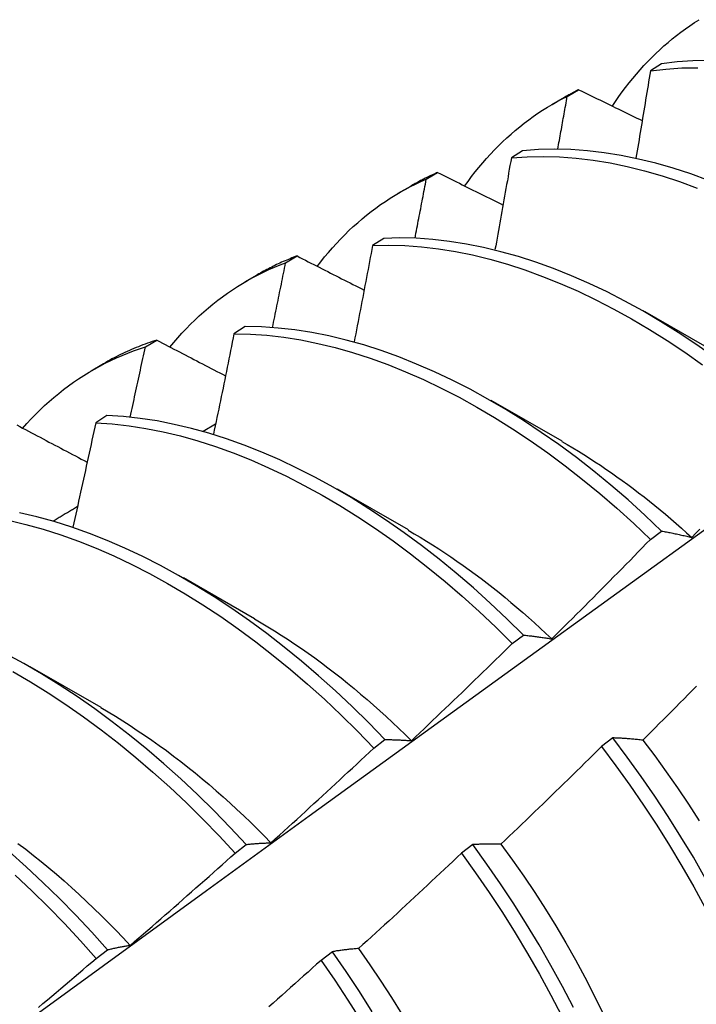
# Model space of a CAD drawing. Header units: inches. Extents: x 17 to 237, y 17 to 149.
# Tile 79 of 118: x 212.163 to 212.316, y 90.127 to 90.35. Entities that reach past the tile are written whole.
import ezdxf

# ---------------------------------------------------------------- set-up
doc = ezdxf.new("R2010")
doc.units = ezdxf.units.IN
doc.header["$MEASUREMENT"] = 0
doc.layers.add('Visible Edges(ANSI)', color=7, linetype='Continuous', lineweight=25)

msp = doc.modelspace()

# ---------------------------------------------------------------- linework, layer by layer
at = {"layer": 'Visible Edges(ANSI)'}
for p, q in [((212.30861, 90.3402), (212.30606, 90.33862)), ((212.28378, 90.331), (212.28659, 90.33262)), ((212.28723, 90.33284), (212.28981, 90.33435)), ((212.27712, 90.32052), (212.27458, 90.31892)), ((212.25531, 90.31408), (212.25789, 90.3156)), ((212.24898, 90.31091), (212.2518, 90.31253)), ((212.24568, 90.30069), (212.24315, 90.29908)), ((212.22347, 90.29517), (212.22604, 90.2967)), ((212.21419, 90.29082), (212.217, 90.29244)), ((212.30477, 90.28414), (212.32078, 90.27493)), ((212.21431, 90.2807), (212.21177, 90.27908)), ((212.19171, 90.2761), (212.19428, 90.27765)), ((212.23896, 90.27728), (212.23899, 90.2773)), ((212.17939, 90.27073), (212.1822, 90.27235)), ((212.26997, 90.26405), (212.28598, 90.25483)), ((212.18298, 90.26056), (212.18045, 90.25892)), ((212.20478, 90.25702), (212.20761, 90.25871)), ((212.23517, 90.24396), (212.25118, 90.23474)), ((212.30607, 90.23252), (212.30859, 90.23442)), ((212.20037, 90.22387), (212.21638, 90.21465)), ((212.27477, 90.20895), (212.2773, 90.21086)), ((212.16557, 90.20378), (212.18158, 90.19456)), ((212.24342, 90.18528), (212.24595, 90.18719)), ((212.29757, 90.18758), (212.295, 90.18563)), ((212.21201, 90.16151), (212.21455, 90.16344)), ((212.26584, 90.16342), (212.26328, 90.16146)), ((212.18056, 90.13766), (212.1831, 90.13959)), ((212.23405, 90.13918), (212.23148, 90.13722))]:
    msp.add_line(p, q, dxfattribs=at)
at = {"layer": 'Visible Edges(ANSI)', "flags": 128}
for points in [[(212.29742, 90.33058), (212.29816, 90.33168), (212.29891, 90.33277), (212.29968, 90.33383), (212.30046, 90.33488), (212.30125, 90.33591), (212.30207, 90.33692), (212.30289, 90.3379), (212.30374, 90.33887), (212.30459, 90.33982), (212.30547, 90.34075), (212.30636, 90.34165), (212.30726, 90.34254), (212.30818, 90.3434), (212.30911, 90.34425), (212.31006, 90.34507), (212.31102, 90.34587), (212.31199, 90.34664), (212.31298, 90.3474), (212.31399, 90.34813), (212.31501, 90.34884), (212.31604, 90.34953), (212.31709, 90.3502)], [(212.30606, 90.33862), (212.30959, 90.33903), (212.31318, 90.33926), (212.31683, 90.33932)], [(212.31936, 90.34094), (212.31571, 90.34087), (212.31213, 90.34063), (212.30861, 90.3402)], [(212.30606, 90.33862), (212.30593, 90.33779), (212.3058, 90.33697), (212.30566, 90.33615), (212.30553, 90.33533), (212.3054, 90.33451), (212.30526, 90.33369), (212.30513, 90.33287), (212.30499, 90.33204), (212.30486, 90.33122), (212.30472, 90.3304), (212.30459, 90.32958), (212.30445, 90.32875), (212.30431, 90.32793), (212.30418, 90.32711), (212.30404, 90.32629), (212.3039, 90.32546), (212.30377, 90.32464), (212.30363, 90.32382), (212.30349, 90.32299), (212.30335, 90.32217), (212.30322, 90.32135), (212.30308, 90.32052), (212.30294, 90.3197), (212.3028, 90.31887)], [(212.264, 90.31249), (212.26478, 90.31359), (212.26559, 90.31467), (212.26641, 90.31573), (212.26724, 90.31676), (212.2681, 90.31778), (212.26896, 90.31878), (212.26985, 90.31975), (212.27075, 90.32071), (212.27166, 90.32164), (212.2726, 90.32255), (212.27354, 90.32343), (212.27451, 90.3243), (212.27548, 90.32514), (212.27648, 90.32596), (212.27749, 90.32676), (212.27851, 90.32753), (212.27955, 90.32828), (212.2806, 90.329), (212.28167, 90.3297), (212.28275, 90.33038), (212.28385, 90.33103), (212.28496, 90.33166), (212.28609, 90.33226), (212.28723, 90.33284)], [(212.28509, 90.32088), (212.28518, 90.32138), (212.28527, 90.32188), (212.28536, 90.32238), (212.28545, 90.32288), (212.28554, 90.32338), (212.28563, 90.32387), (212.28572, 90.32437), (212.28581, 90.32487), (212.2859, 90.32537), (212.28599, 90.32587), (212.28608, 90.32637), (212.28617, 90.32687), (212.28626, 90.32736), (212.28634, 90.32786), (212.28643, 90.32836), (212.28652, 90.32886), (212.28661, 90.32936), (212.2867, 90.32985), (212.28679, 90.33035), (212.28688, 90.33085), (212.28696, 90.33135), (212.28705, 90.33185), (212.28714, 90.33234), (212.28723, 90.33284)], [(212.28981, 90.33435), (212.28967, 90.33428), (212.28954, 90.33422), (212.2894, 90.33415), (212.28927, 90.33408), (212.28913, 90.33401), (212.289, 90.33394), (212.28886, 90.33387), (212.28873, 90.3338), (212.28859, 90.33373), (212.28846, 90.33366), (212.28832, 90.33358), (212.28819, 90.33351), (212.28806, 90.33344), (212.28792, 90.33337), (212.28779, 90.33329), (212.28766, 90.33322), (212.28752, 90.33315), (212.28739, 90.33307), (212.28726, 90.333), (212.28713, 90.33292), (212.28699, 90.33285), (212.28686, 90.33277), (212.28673, 90.3327), (212.2866, 90.33262)], [(212.28981, 90.33435), (212.29041, 90.33406), (212.291, 90.33377), (212.2916, 90.33348), (212.2922, 90.33318), (212.2928, 90.33289), (212.2934, 90.3326), (212.294, 90.33231), (212.2946, 90.33202), (212.2952, 90.33173), (212.2958, 90.33143), (212.2964, 90.33114), (212.297, 90.33085), (212.2976, 90.33056), (212.2982, 90.33027), (212.2988, 90.32998), (212.2994, 90.32968), (212.3, 90.32939), (212.3006, 90.3291), (212.3012, 90.32881), (212.30181, 90.32852), (212.30241, 90.32823), (212.30301, 90.32793), (212.30361, 90.32764), (212.30422, 90.32735)], [(212.27458, 90.31892), (212.27816, 90.31917), (212.28181, 90.31924), (212.28551, 90.31914), (212.28927, 90.31885), (212.29308, 90.31839), (212.29693, 90.31776), (212.30082, 90.31695), (212.30475, 90.31598), (212.3087, 90.31485), (212.31268, 90.31354), (212.31669, 90.31208)], [(212.31919, 90.31382), (212.31519, 90.31527), (212.31121, 90.31656), (212.30726, 90.31768), (212.30334, 90.31864), (212.29945, 90.31943), (212.2956, 90.32005), (212.2918, 90.3205), (212.28804, 90.32077), (212.28434, 90.32087), (212.2807, 90.32078), (212.27712, 90.32052)], [(212.27458, 90.31892), (212.27443, 90.31806), (212.27427, 90.31719), (212.27412, 90.31633), (212.27397, 90.31546), (212.27382, 90.3146), (212.27367, 90.31373), (212.27351, 90.31287), (212.27336, 90.312), (212.27321, 90.31113), (212.27305, 90.31027), (212.2729, 90.3094), (212.27275, 90.30853), (212.27259, 90.30767), (212.27244, 90.3068), (212.27228, 90.30593), (212.27213, 90.30507), (212.27197, 90.3042), (212.27181, 90.30333), (212.27166, 90.30247), (212.2715, 90.3016), (212.27134, 90.30073), (212.27119, 90.29986), (212.27103, 90.29899), (212.27087, 90.29813)], [(212.25789, 90.3156), (212.25763, 90.31549), (212.25737, 90.31537), (212.25711, 90.31525), (212.25685, 90.31514), (212.25659, 90.31502), (212.25633, 90.3149), (212.25607, 90.31478), (212.25582, 90.31465), (212.25556, 90.31453), (212.25531, 90.3144), (212.25505, 90.31428), (212.2548, 90.31415), (212.25454, 90.31402), (212.25429, 90.31389), (212.25404, 90.31376), (212.25379, 90.31363), (212.25354, 90.31349), (212.25329, 90.31336), (212.25304, 90.31322), (212.25279, 90.31308), (212.25255, 90.31294), (212.2523, 90.3128), (212.25205, 90.31266), (212.25181, 90.31252)], [(212.25789, 90.3156), (212.2585, 90.31529), (212.25912, 90.31499), (212.25973, 90.31468), (212.26034, 90.31437), (212.26096, 90.31407), (212.26157, 90.31376), (212.26219, 90.31345), (212.2628, 90.31315), (212.26342, 90.31284), (212.26404, 90.31253), (212.26465, 90.31223), (212.26527, 90.31192), (212.26589, 90.31161), (212.2665, 90.31131), (212.26712, 90.311), (212.26774, 90.31069), (212.26836, 90.31039), (212.26898, 90.31008), (212.2696, 90.30977), (212.27021, 90.30947), (212.27083, 90.30916), (212.27145, 90.30885), (212.27207, 90.30855), (212.27269, 90.30824)], [(212.2306, 90.2943), (212.23144, 90.2954), (212.2323, 90.29647), (212.23318, 90.29752), (212.23407, 90.29855), (212.23498, 90.29956), (212.23591, 90.30054), (212.23685, 90.3015), (212.23781, 90.30244), (212.23879, 90.30335), (212.23978, 90.30424), (212.24079, 90.3051), (212.24181, 90.30595), (212.24285, 90.30676), (212.24391, 90.30756), (212.24498, 90.30832), (212.24607, 90.30907), (212.24717, 90.30978), (212.24829, 90.31048), (212.24942, 90.31114), (212.25057, 90.31178), (212.25173, 90.3124), (212.25291, 90.31298), (212.2541, 90.31354), (212.25531, 90.31408)], [(212.25276, 90.30073), (212.25287, 90.30129), (212.25297, 90.30185), (212.25308, 90.3024), (212.25319, 90.30296), (212.2533, 90.30352), (212.2534, 90.30407), (212.25351, 90.30463), (212.25362, 90.30519), (212.25373, 90.30574), (212.25383, 90.3063), (212.25394, 90.30685), (212.25405, 90.30741), (212.25415, 90.30797), (212.25426, 90.30852), (212.25436, 90.30908), (212.25447, 90.30963), (212.25458, 90.31019), (212.25468, 90.31075), (212.25479, 90.3113), (212.25489, 90.31186), (212.255, 90.31241), (212.2551, 90.31297), (212.25521, 90.31352), (212.25531, 90.31408)], [(212.24315, 90.29908), (212.24298, 90.29817), (212.24281, 90.29726), (212.24264, 90.29636), (212.24247, 90.29545), (212.24229, 90.29454), (212.24212, 90.29364), (212.24195, 90.29273), (212.24178, 90.29182), (212.24161, 90.29091), (212.24143, 90.29001), (212.24126, 90.2891), (212.24109, 90.28819), (212.24091, 90.28728), (212.24074, 90.28637), (212.24056, 90.28546), (212.24039, 90.28456), (212.24021, 90.28365), (212.24004, 90.28274), (212.23986, 90.28183), (212.23969, 90.28092), (212.23951, 90.28001), (212.23933, 90.2791), (212.23915, 90.27819), (212.23898, 90.27728)], [(212.24315, 90.29908), (212.24679, 90.29917), (212.25049, 90.29907), (212.25425, 90.2988), (212.25805, 90.29835), (212.2619, 90.29773), (212.26579, 90.29694), (212.26971, 90.29597), (212.27367, 90.29484), (212.27765, 90.29355), (212.28165, 90.29209), (212.28566, 90.29047), (212.2897, 90.2887), (212.29373, 90.28677), (212.29777, 90.28469), (212.30181, 90.28246), (212.30584, 90.28008), (212.30987, 90.27755), (212.31387, 90.27489), (212.31786, 90.27208)], [(212.32037, 90.27392), (212.31638, 90.27672), (212.31237, 90.27938), (212.30835, 90.28189), (212.30432, 90.28426), (212.30028, 90.28648), (212.29624, 90.28855), (212.2922, 90.29046), (212.28817, 90.29223), (212.28415, 90.29383), (212.28015, 90.29527), (212.27618, 90.29656), (212.27222, 90.29767), (212.2683, 90.29862), (212.26442, 90.2994), (212.26057, 90.30001), (212.25677, 90.30045), (212.25302, 90.30071), (212.24932, 90.30079), (212.24568, 90.30069)], [(212.19724, 90.27603), (212.19813, 90.27712), (212.19905, 90.27818), (212.19999, 90.27922), (212.20094, 90.28024), (212.20191, 90.28123), (212.20289, 90.2822), (212.2039, 90.28314), (212.20492, 90.28406), (212.20596, 90.28496), (212.20701, 90.28582), (212.20808, 90.28667), (212.20917, 90.28748), (212.21028, 90.28827), (212.2114, 90.28903), (212.21254, 90.28977), (212.21369, 90.29048), (212.21486, 90.29116), (212.21604, 90.29182), (212.21724, 90.29245), (212.21846, 90.29305), (212.21969, 90.29362), (212.22094, 90.29416), (212.2222, 90.29468), (212.22347, 90.29517)], [(212.22604, 90.2967), (212.22565, 90.29655), (212.22526, 90.2964), (212.22487, 90.29625), (212.22448, 90.29609), (212.2241, 90.29593), (212.22371, 90.29577), (212.22333, 90.29561), (212.22294, 90.29544), (212.22256, 90.29527), (212.22218, 90.2951), (212.2218, 90.29493), (212.22143, 90.29475), (212.22105, 90.29457), (212.22068, 90.29438), (212.22031, 90.2942), (212.21994, 90.29401), (212.21957, 90.29382), (212.2192, 90.29363), (212.21883, 90.29343), (212.21847, 90.29323), (212.2181, 90.29303), (212.21774, 90.29283), (212.21738, 90.29262), (212.21702, 90.29241)], [(212.22048, 90.28051), (212.22061, 90.28112), (212.22073, 90.28173), (212.22086, 90.28234), (212.22099, 90.28295), (212.22111, 90.28356), (212.22124, 90.28417), (212.22136, 90.28479), (212.22149, 90.2854), (212.22161, 90.28601), (212.22174, 90.28662), (212.22186, 90.28723), (212.22199, 90.28784), (212.22211, 90.28845), (212.22224, 90.28906), (212.22236, 90.28967), (212.22249, 90.29028), (212.22261, 90.29089), (212.22273, 90.2915), (212.22286, 90.29212), (212.22298, 90.29273), (212.22311, 90.29334), (212.22323, 90.29395), (212.22335, 90.29456), (212.22347, 90.29517)], [(212.22604, 90.2967), (212.22667, 90.29638), (212.2273, 90.29606), (212.22793, 90.29574), (212.22856, 90.29541), (212.22919, 90.29509), (212.22983, 90.29477), (212.23046, 90.29445), (212.23109, 90.29413), (212.23172, 90.29381), (212.23235, 90.29348), (212.23299, 90.29316), (212.23362, 90.29284), (212.23425, 90.29252), (212.23489, 90.2922), (212.23552, 90.29187), (212.23615, 90.29155), (212.23679, 90.29123), (212.23742, 90.29091), (212.23806, 90.29059), (212.23869, 90.29027), (212.23933, 90.28994), (212.23996, 90.28962), (212.2406, 90.2893), (212.24124, 90.28898)], [(212.21177, 90.27908), (212.21158, 90.27813), (212.21139, 90.27719), (212.2112, 90.27624), (212.21101, 90.27529), (212.21082, 90.27435), (212.21063, 90.2734), (212.21044, 90.27245), (212.21024, 90.27151), (212.21005, 90.27056), (212.20986, 90.26961), (212.20966, 90.26867), (212.20947, 90.26772), (212.20928, 90.26677), (212.20908, 90.26582), (212.20889, 90.26488), (212.20869, 90.26393), (212.20849, 90.26298), (212.2083, 90.26203), (212.2081, 90.26109), (212.2079, 90.26014), (212.20771, 90.25919), (212.20751, 90.25824), (212.20731, 90.25729), (212.20711, 90.25634)], [(212.21177, 90.27908), (212.21547, 90.279), (212.21922, 90.27875), (212.22302, 90.27831), (212.22687, 90.2777), (212.23075, 90.27692), (212.23468, 90.27596), (212.23863, 90.27484), (212.24261, 90.27355), (212.24661, 90.2721), (212.25062, 90.27049), (212.25465, 90.26872), (212.25869, 90.2668), (212.26273, 90.26472), (212.26677, 90.2625), (212.2708, 90.26012), (212.27483, 90.2576), (212.27883, 90.25494), (212.28282, 90.25214), (212.28678, 90.2492), (212.29072, 90.24612), (212.29462, 90.24292), (212.29848, 90.23958), (212.3023, 90.23611), (212.30607, 90.23252)], [(212.30859, 90.23442), (212.30482, 90.23801), (212.301, 90.24146), (212.29713, 90.24479), (212.29323, 90.24799), (212.2893, 90.25105), (212.28533, 90.25398), (212.28134, 90.25677), (212.27733, 90.25942), (212.27331, 90.26193), (212.26928, 90.26429), (212.26524, 90.26651), (212.2612, 90.26857), (212.25716, 90.27049), (212.25313, 90.27224), (212.24911, 90.27384), (212.24511, 90.27528), (212.24114, 90.27655), (212.23719, 90.27766), (212.23327, 90.2786), (212.22939, 90.27937), (212.22554, 90.27997), (212.22175, 90.28039), (212.218, 90.28064), (212.21431, 90.2807)], [(212.19428, 90.27765), (212.19375, 90.27748), (212.19322, 90.27731), (212.19269, 90.27713), (212.19217, 90.27694), (212.19165, 90.27676), (212.19113, 90.27656), (212.19062, 90.27637), (212.19011, 90.27616), (212.1896, 90.27596), (212.18909, 90.27574), (212.18858, 90.27553), (212.18808, 90.27531), (212.18758, 90.27508), (212.18708, 90.27485), (212.18658, 90.27462), (212.18609, 90.27438), (212.1856, 90.27414), (212.18511, 90.27389), (212.18463, 90.27364), (212.18414, 90.27338), (212.18366, 90.27312), (212.18318, 90.27285), (212.18271, 90.27258), (212.18223, 90.27231)], [(212.19428, 90.27765), (212.19492, 90.27731), (212.19557, 90.27698), (212.19621, 90.27664), (212.19686, 90.2763), (212.1975, 90.27597), (212.19815, 90.27563), (212.1988, 90.27529), (212.19944, 90.27496), (212.20009, 90.27462), (212.20074, 90.27428), (212.20139, 90.27395), (212.20204, 90.27361), (212.20269, 90.27327), (212.20334, 90.27294), (212.20399, 90.2726), (212.20464, 90.27226), (212.20529, 90.27193), (212.20594, 90.27159), (212.20659, 90.27125), (212.20724, 90.27092), (212.20789, 90.27058), (212.20854, 90.27024), (212.2092, 90.26991), (212.20985, 90.26957)], [(212.1639, 90.25767), (212.16485, 90.25875), (212.16583, 90.2598), (212.16682, 90.26083), (212.16784, 90.26183), (212.16887, 90.26281), (212.16992, 90.26376), (212.17098, 90.26469), (212.17207, 90.26559), (212.17317, 90.26646), (212.17429, 90.2673), (212.17543, 90.26812), (212.17658, 90.2689), (212.17775, 90.26966), (212.17894, 90.2704), (212.18015, 90.2711), (212.18137, 90.27177), (212.1826, 90.27242), (212.18386, 90.27303), (212.18513, 90.27362), (212.18641, 90.27418), (212.18772, 90.27471), (212.18903, 90.2752), (212.19036, 90.27567), (212.19171, 90.2761)], [(212.18825, 90.2602), (212.18839, 90.26086), (212.18854, 90.26153), (212.18869, 90.26219), (212.18883, 90.26285), (212.18898, 90.26351), (212.18913, 90.26418), (212.18927, 90.26484), (212.18942, 90.2655), (212.18956, 90.26617), (212.18971, 90.26683), (212.18985, 90.26749), (212.19, 90.26816), (212.19014, 90.26882), (212.19028, 90.26948), (212.19043, 90.27014), (212.19057, 90.27081), (212.19071, 90.27147), (212.19086, 90.27213), (212.191, 90.27279), (212.19114, 90.27346), (212.19129, 90.27412), (212.19143, 90.27478), (212.19157, 90.27544), (212.19171, 90.2761)], [(212.2773, 90.21086), (212.27357, 90.21455), (212.26979, 90.21811), (212.26597, 90.22156), (212.2621, 90.22487), (212.2582, 90.22806), (212.25426, 90.23112), (212.25029, 90.23404), (212.2463, 90.23683), (212.24229, 90.23947), (212.23827, 90.24198), (212.23423, 90.24434), (212.23019, 90.24655), (212.22615, 90.24861), (212.22212, 90.25051), (212.21809, 90.25226), (212.21407, 90.25386), (212.21008, 90.25529), (212.2061, 90.25655), (212.20215, 90.25765), (212.19824, 90.25858), (212.19436, 90.25934), (212.19052, 90.25993), (212.18672, 90.26033), (212.18298, 90.26056)], [(212.16258, 90.25845), (212.16324, 90.2581), (212.1639, 90.25775), (212.16456, 90.2574), (212.16522, 90.25704), (212.16588, 90.25669), (212.16655, 90.25634), (212.16721, 90.25599), (212.16787, 90.25564), (212.16853, 90.25529), (212.1692, 90.25494), (212.16986, 90.25458), (212.17052, 90.25423), (212.17119, 90.25388), (212.17185, 90.25353), (212.17252, 90.25318), (212.17319, 90.25282), (212.17385, 90.25247), (212.17452, 90.25212), (212.17518, 90.25177), (212.17585, 90.25142), (212.17652, 90.25106), (212.17719, 90.25071), (212.17786, 90.25036), (212.17852, 90.25001)], [(212.18045, 90.25892), (212.18024, 90.25794), (212.18003, 90.25696), (212.17982, 90.25598), (212.17961, 90.25499), (212.17939, 90.25401), (212.17918, 90.25303), (212.17897, 90.25204), (212.17875, 90.25106), (212.17854, 90.25008), (212.17832, 90.24909), (212.17811, 90.24811), (212.17789, 90.24712), (212.17768, 90.24614), (212.17746, 90.24516), (212.17725, 90.24417), (212.17703, 90.24319), (212.17681, 90.2422), (212.17659, 90.24122), (212.17638, 90.24023), (212.17616, 90.23925), (212.17594, 90.23826), (212.17572, 90.23728), (212.1755, 90.23629), (212.17528, 90.23531)], [(212.18045, 90.25892), (212.1842, 90.25869), (212.188, 90.25827), (212.19184, 90.25767), (212.19572, 90.2569), (212.19964, 90.25595), (212.20359, 90.25484), (212.20757, 90.25356), (212.21157, 90.25212), (212.21558, 90.25051), (212.21961, 90.24875), (212.22365, 90.24683), (212.22769, 90.24476), (212.23173, 90.24254), (212.23576, 90.24017), (212.23979, 90.23765), (212.2438, 90.235), (212.24778, 90.2322), (212.25175, 90.22927), (212.25568, 90.2262), (212.25959, 90.223), (212.26345, 90.21967), (212.26727, 90.21622), (212.27104, 90.21265), (212.27477, 90.20895)], [(212.28598, 90.25473), (212.28724, 90.254), (212.28849, 90.25326), (212.28975, 90.2525), (212.291, 90.25172), (212.29225, 90.25093), (212.2935, 90.25012), (212.29474, 90.2493), (212.29599, 90.24846), (212.29723, 90.2476), (212.29847, 90.24673), (212.29971, 90.24584), (212.30094, 90.24494), (212.30217, 90.24403), (212.3034, 90.24309), (212.30462, 90.24215), (212.30584, 90.24118), (212.30706, 90.24021), (212.30827, 90.23921), (212.30948, 90.23821), (212.31068, 90.23719), (212.31188, 90.23615), (212.31308, 90.2351), (212.31427, 90.23404), (212.31545, 90.23296)], [(212.1708, 90.2367), (212.17103, 90.23684), (212.17126, 90.23698), (212.17149, 90.23712), (212.17172, 90.23726), (212.17195, 90.23739), (212.17218, 90.23753), (212.17241, 90.23767), (212.17264, 90.23781), (212.17287, 90.23795), (212.1731, 90.23809), (212.17333, 90.23823), (212.17356, 90.23836), (212.17379, 90.2385), (212.17403, 90.23864), (212.17426, 90.23878), (212.17449, 90.23892), (212.17472, 90.23906), (212.17495, 90.23919), (212.17518, 90.23933), (212.17541, 90.23947), (212.17564, 90.23961), (212.17587, 90.23975), (212.1761, 90.23989), (212.17633, 90.24003)], [(212.0888, 90.06794), (212.1122, 90.08503), (212.13557, 90.10209), (212.15892, 90.11911), (212.18224, 90.13609), (212.20553, 90.15304), (212.2288, 90.16994), (212.25204, 90.18679), (212.27526, 90.20361), (212.29847, 90.22038), (212.32165, 90.2371)], [(212.16069, 90.23688), (212.16461, 90.23594), (212.16855, 90.23484), (212.17253, 90.23357), (212.17653, 90.23214), (212.18054, 90.23054), (212.18457, 90.22878), (212.18861, 90.22687), (212.19265, 90.2248), (212.19669, 90.22258), (212.20072, 90.22022), (212.20475, 90.21771), (212.20876, 90.21506), (212.21275, 90.21226), (212.21671, 90.20934), (212.22065, 90.20628), (212.22455, 90.20309), (212.22842, 90.19977), (212.23225, 90.19632), (212.23602, 90.19276), (212.23975, 90.18908), (212.24342, 90.18528)], [(212.24595, 90.18719), (212.24228, 90.19099), (212.23855, 90.19466), (212.23477, 90.19822), (212.23094, 90.20165), (212.22707, 90.20496), (212.22316, 90.20814), (212.21922, 90.21119), (212.21526, 90.21411), (212.21126, 90.21689), (212.20725, 90.21953), (212.20323, 90.22203), (212.19919, 90.22438), (212.19515, 90.22659), (212.19111, 90.22864), (212.18708, 90.23054), (212.18305, 90.23229), (212.17903, 90.23387), (212.17504, 90.2353), (212.17107, 90.23655), (212.16712, 90.23764), (212.16321, 90.23856)], [(212.25118, 90.23463), (212.25257, 90.23382), (212.25396, 90.233), (212.25535, 90.23215), (212.25674, 90.23128), (212.25813, 90.23039), (212.25951, 90.22948), (212.26089, 90.22856), (212.26227, 90.22761), (212.26364, 90.22665), (212.26501, 90.22566), (212.26638, 90.22466), (212.26774, 90.22364), (212.2691, 90.2226), (212.27046, 90.22154), (212.27181, 90.22047), (212.27315, 90.21938), (212.27449, 90.21826), (212.27583, 90.21713), (212.27716, 90.21599), (212.27848, 90.21482), (212.2798, 90.21364), (212.28111, 90.21244), (212.28241, 90.21123), (212.28371, 90.21)], [(212.30859, 90.23442), (212.30887, 90.23437), (212.30915, 90.23432), (212.30943, 90.23427), (212.30971, 90.23422), (212.30999, 90.23417), (212.31027, 90.23411), (212.31055, 90.23406), (212.31084, 90.234), (212.31112, 90.23394), (212.3114, 90.23388), (212.31169, 90.23382), (212.31198, 90.23376), (212.31226, 90.2337), (212.31255, 90.23364), (212.31284, 90.23357), (212.31312, 90.23351), (212.31341, 90.23344), (212.3137, 90.23338), (212.31399, 90.23331), (212.31428, 90.23324), (212.31457, 90.23317), (212.31487, 90.2331), (212.31516, 90.23303), (212.31545, 90.23296)], [(212.31545, 90.23296), (212.31637, 90.23391), (212.31729, 90.23486)], [(212.28371, 90.21), (212.28465, 90.21093), (212.28559, 90.21185), (212.28653, 90.21279), (212.28747, 90.21372), (212.28841, 90.21465), (212.28934, 90.21558), (212.29028, 90.21652), (212.29121, 90.21745), (212.29215, 90.21839), (212.29308, 90.21932), (212.29401, 90.22026), (212.29495, 90.2212), (212.29588, 90.22214), (212.29681, 90.22308), (212.29774, 90.22402), (212.29867, 90.22496), (212.29959, 90.2259), (212.30052, 90.22685), (212.30145, 90.22779), (212.30237, 90.22874), (212.3033, 90.22968), (212.30422, 90.23063), (212.30514, 90.23158), (212.30607, 90.23252)], [(212.21638, 90.21454), (212.21791, 90.21365), (212.21943, 90.21273), (212.22096, 90.2118), (212.22248, 90.21083), (212.224, 90.20985), (212.22552, 90.20884), (212.22703, 90.20781), (212.22854, 90.20676), (212.23005, 90.20568), (212.23155, 90.20458), (212.23305, 90.20346), (212.23454, 90.20231), (212.23602, 90.20115), (212.23751, 90.19996), (212.23898, 90.19875), (212.24045, 90.19752), (212.24191, 90.19627), (212.24337, 90.195), (212.24481, 90.19371), (212.24626, 90.1924), (212.24769, 90.19107), (212.24911, 90.18971), (212.25053, 90.18834), (212.25193, 90.18695)], [(212.2773, 90.21086), (212.27756, 90.21083), (212.27782, 90.21081), (212.27808, 90.21078), (212.27834, 90.21075), (212.2786, 90.21073), (212.27887, 90.2107), (212.27913, 90.21067), (212.27939, 90.21064), (212.27966, 90.2106), (212.27992, 90.21057), (212.28019, 90.21054), (212.28046, 90.2105), (212.28073, 90.21046), (212.28099, 90.21043), (212.28126, 90.21039), (212.28153, 90.21035), (212.2818, 90.21031), (212.28207, 90.21027), (212.28235, 90.21022), (212.28262, 90.21018), (212.28289, 90.21014), (212.28316, 90.21009), (212.28344, 90.21004), (212.28371, 90.21)], [(212.25193, 90.18695), (212.25289, 90.18786), (212.25385, 90.18876), (212.25481, 90.18967), (212.25577, 90.19058), (212.25673, 90.19149), (212.25768, 90.1924), (212.25864, 90.19331), (212.25959, 90.19423), (212.26055, 90.19514), (212.2615, 90.19606), (212.26245, 90.19697), (212.26341, 90.19789), (212.26436, 90.1988), (212.26531, 90.19972), (212.26626, 90.20064), (212.2672, 90.20156), (212.26815, 90.20248), (212.2691, 90.2034), (212.27005, 90.20432), (212.27099, 90.20525), (212.27194, 90.20617), (212.27288, 90.2071), (212.27382, 90.20802), (212.27477, 90.20895)], [(212.21455, 90.16344), (212.21094, 90.16733), (212.20726, 90.17111), (212.20353, 90.17477), (212.19974, 90.17832), (212.19591, 90.18174), (212.19204, 90.18504), (212.18813, 90.18822), (212.18419, 90.19126), (212.18022, 90.19417), (212.17622, 90.19695), (212.17221, 90.19958), (212.16819, 90.20208), (212.16415, 90.20443), (212.16011, 90.20663)], [(212.16165, 90.20263), (212.16568, 90.20027), (212.16971, 90.19777), (212.17372, 90.19512), (212.17771, 90.19233), (212.18167, 90.18941), (212.18561, 90.18636), (212.18952, 90.18317), (212.19339, 90.17986), (212.19722, 90.17643), (212.201, 90.17287), (212.20473, 90.1692), (212.2084, 90.16541), (212.21201, 90.16151)], [(212.31649, 90.19929), (212.31556, 90.19834), (212.31462, 90.1974), (212.31369, 90.19646), (212.31276, 90.19551), (212.31183, 90.19457), (212.31089, 90.19363), (212.30996, 90.19269), (212.30903, 90.19175), (212.30809, 90.19082), (212.30715, 90.18988), (212.30622, 90.18894), (212.30528, 90.18801), (212.30434, 90.18707)], [(212.18158, 90.19445), (212.18324, 90.19348), (212.18491, 90.19247), (212.18657, 90.19145), (212.18822, 90.19039), (212.18988, 90.1893), (212.19153, 90.18819), (212.19317, 90.18705), (212.19481, 90.18589), (212.19645, 90.1847), (212.19808, 90.18348), (212.19971, 90.18223), (212.20133, 90.18096), (212.20294, 90.17967), (212.20454, 90.17835), (212.20614, 90.177), (212.20773, 90.17563), (212.20931, 90.17424), (212.21089, 90.17282), (212.21245, 90.17138), (212.214, 90.16991), (212.21555, 90.16842), (212.21708, 90.16691), (212.2186, 90.16538), (212.22011, 90.16382)], [(212.24595, 90.18719), (212.24619, 90.1872), (212.24644, 90.1872), (212.24668, 90.1872), (212.24692, 90.18719), (212.24717, 90.18719), (212.24741, 90.18719), (212.24766, 90.18718), (212.24791, 90.18718), (212.24815, 90.18717), (212.2484, 90.18716), (212.24865, 90.18715), (212.2489, 90.18715), (212.24915, 90.18713), (212.2494, 90.18712), (212.24965, 90.18711), (212.2499, 90.1871), (212.25015, 90.18708), (212.2504, 90.18707), (212.25066, 90.18705), (212.25091, 90.18703), (212.25117, 90.18701), (212.25142, 90.18699), (212.25168, 90.18697), (212.25193, 90.18695)], [(212.295, 90.18563), (212.29406, 90.1847), (212.29312, 90.18377), (212.29218, 90.18284), (212.29123, 90.18191), (212.29029, 90.18098), (212.28934, 90.18006), (212.2884, 90.17913), (212.28745, 90.1782), (212.2865, 90.17728), (212.28555, 90.17635), (212.2846, 90.17543), (212.28365, 90.17451), (212.2827, 90.17359), (212.28175, 90.17267), (212.2808, 90.17175), (212.27984, 90.17083), (212.27889, 90.16991), (212.27794, 90.16899), (212.27698, 90.16808), (212.27602, 90.16716), (212.27507, 90.16625), (212.27411, 90.16533), (212.27315, 90.16442), (212.27219, 90.16351)], [(212.295, 90.18563), (212.29826, 90.18129), (212.30144, 90.17687), (212.30452, 90.17239), (212.3075, 90.16784), (212.3104, 90.16323), (212.31319, 90.15857), (212.31589, 90.15387), (212.31848, 90.14913)], [(212.30434, 90.18707), (212.30405, 90.1871), (212.30376, 90.18714), (212.30347, 90.18717), (212.30318, 90.1872), (212.30289, 90.18722), (212.30261, 90.18725), (212.30232, 90.18728), (212.30203, 90.1873), (212.30175, 90.18733), (212.30147, 90.18735), (212.30118, 90.18737), (212.3009, 90.1874), (212.30062, 90.18742), (212.30034, 90.18744), (212.30006, 90.18746), (212.29978, 90.18747), (212.2995, 90.18749), (212.29922, 90.18751), (212.29894, 90.18752), (212.29867, 90.18754), (212.29839, 90.18755), (212.29811, 90.18756), (212.29784, 90.18757), (212.29757, 90.18758)], [(212.3185, 90.15585), (212.31579, 90.16055), (212.31299, 90.16521), (212.31009, 90.16981), (212.3071, 90.17436), (212.30401, 90.17884), (212.30083, 90.18325), (212.29757, 90.18758)], [(212.30434, 90.18707), (212.30704, 90.18353), (212.30967, 90.17993), (212.31223, 90.17628), (212.31472, 90.17257), (212.31714, 90.16882)], [(212.22011, 90.16382), (212.22109, 90.1647), (212.22207, 90.16559), (212.22305, 90.16647), (212.22403, 90.16736), (212.225, 90.16825), (212.22598, 90.16914), (212.22695, 90.17002), (212.22793, 90.17092), (212.2289, 90.17181), (212.22988, 90.1727), (212.23085, 90.17359), (212.23182, 90.17448), (212.23279, 90.17538), (212.23376, 90.17627), (212.23473, 90.17717), (212.2357, 90.17807), (212.23667, 90.17897), (212.23763, 90.17987), (212.2386, 90.18077), (212.23956, 90.18167), (212.24053, 90.18257), (212.24149, 90.18347), (212.24245, 90.18437), (212.24342, 90.18528)], [(212.16285, 90.1637), (212.16461, 90.16236), (212.16636, 90.16099), (212.16811, 90.15959), (212.16985, 90.15816), (212.17157, 90.1567), (212.17329, 90.15521), (212.175, 90.1537), (212.1767, 90.15215), (212.17839, 90.15058), (212.18006, 90.14899), (212.18172, 90.14736), (212.18337, 90.14571), (212.18501, 90.14404), (212.18664, 90.14234), (212.18825, 90.14061)], [(212.21455, 90.16344), (212.21478, 90.16347), (212.215, 90.16349), (212.21523, 90.16352), (212.21546, 90.16354), (212.21568, 90.16357), (212.21591, 90.16359), (212.21614, 90.16361), (212.21637, 90.16363), (212.2166, 90.16365), (212.21683, 90.16367), (212.21706, 90.16369), (212.21729, 90.1637), (212.21752, 90.16372), (212.21775, 90.16373), (212.21799, 90.16375), (212.21822, 90.16376), (212.21845, 90.16377), (212.21869, 90.16378), (212.21893, 90.16379), (212.21916, 90.1638), (212.2194, 90.1638), (212.21964, 90.16381), (212.21987, 90.16381), (212.22011, 90.16382)], [(212.27219, 90.16351), (212.27192, 90.16352), (212.27165, 90.16352), (212.27138, 90.16353), (212.27111, 90.16353), (212.27084, 90.16354), (212.27057, 90.16354), (212.2703, 90.16354), (212.27003, 90.16354), (212.26976, 90.16354), (212.2695, 90.16354), (212.26923, 90.16354), (212.26897, 90.16353), (212.2687, 90.16353), (212.26844, 90.16352), (212.26818, 90.16352), (212.26791, 90.16351), (212.26765, 90.1635), (212.26739, 90.16349), (212.26713, 90.16348), (212.26687, 90.16347), (212.26661, 90.16346), (212.26636, 90.16345), (212.2661, 90.16343), (212.26584, 90.16342)], [(212.28866, 90.12654), (212.28616, 90.13131), (212.28355, 90.13605), (212.28084, 90.14074), (212.27804, 90.14539), (212.27513, 90.14999), (212.27213, 90.15453), (212.26903, 90.15901), (212.26584, 90.16342)], [(212.27219, 90.16351), (212.27483, 90.15991), (212.27739, 90.15626), (212.27988, 90.15256), (212.2823, 90.14881), (212.28464, 90.14502), (212.2869, 90.14119), (212.28909, 90.13733), (212.29119, 90.13344), (212.2932, 90.12953), (212.29514, 90.1256)], [(212.1831, 90.13959), (212.17954, 90.14358), (212.17592, 90.14745), (212.17224, 90.15122), (212.1685, 90.15488), (212.16471, 90.15841), (212.16088, 90.16183)], [(212.18825, 90.14061), (212.18924, 90.14147), (212.19024, 90.14233), (212.19124, 90.14319), (212.19224, 90.14406), (212.19323, 90.14492), (212.19423, 90.14579), (212.19522, 90.14665), (212.19622, 90.14752), (212.19721, 90.14839), (212.1982, 90.14926), (212.19919, 90.15013), (212.20018, 90.151), (212.20117, 90.15187), (212.20216, 90.15274), (212.20315, 90.15361), (212.20414, 90.15449), (212.20513, 90.15536), (212.20611, 90.15624), (212.2071, 90.15712), (212.20808, 90.15799), (212.20907, 90.15887), (212.21005, 90.15975), (212.21103, 90.16063), (212.21201, 90.16151)], [(212.26328, 90.16146), (212.26232, 90.16055), (212.26135, 90.15964), (212.26039, 90.15874), (212.25942, 90.15783), (212.25846, 90.15693), (212.25749, 90.15602), (212.25653, 90.15512), (212.25556, 90.15421), (212.25459, 90.15331), (212.25362, 90.15241), (212.25265, 90.15151), (212.25168, 90.15061), (212.25071, 90.14971), (212.24974, 90.14882), (212.24877, 90.14792), (212.24779, 90.14702), (212.24682, 90.14613), (212.24585, 90.14524), (212.24487, 90.14434), (212.24389, 90.14345), (212.24292, 90.14256), (212.24194, 90.14167), (212.24096, 90.14078), (212.23998, 90.13989)], [(212.26328, 90.16146), (212.26646, 90.15705), (212.26955, 90.15257), (212.27254, 90.14802), (212.27544, 90.14342), (212.27824, 90.13876), (212.28094, 90.13406), (212.28354, 90.12932), (212.28604, 90.12455)], [(212.16219, 90.15652), (212.16597, 90.15298), (212.16971, 90.14932), (212.17339, 90.14554), (212.177, 90.14165), (212.18056, 90.13766)], [(212.1831, 90.13959), (212.18331, 90.13965), (212.18352, 90.1397), (212.18372, 90.13975), (212.18393, 90.1398), (212.18414, 90.13985), (212.18435, 90.1399), (212.18457, 90.13995), (212.18478, 90.14), (212.18499, 90.14004), (212.1852, 90.14009), (212.18542, 90.14013), (212.18563, 90.14018), (212.18584, 90.14022), (212.18606, 90.14026), (212.18628, 90.1403), (212.18649, 90.14034), (212.18671, 90.14038), (212.18693, 90.14041), (212.18715, 90.14045), (212.18736, 90.14048), (212.18758, 90.14052), (212.1878, 90.14055), (212.18802, 90.14058), (212.18825, 90.14061)], [(212.23998, 90.13989), (212.23973, 90.13987), (212.23947, 90.13985), (212.23922, 90.13983), (212.23897, 90.13981), (212.23871, 90.13979), (212.23846, 90.13977), (212.23821, 90.13974), (212.23796, 90.13972), (212.23771, 90.13969), (212.23746, 90.13966), (212.23721, 90.13964), (212.23697, 90.13961), (212.23672, 90.13958), (212.23647, 90.13955), (212.23623, 90.13951), (212.23598, 90.13948), (212.23574, 90.13945), (212.23549, 90.13941), (212.23525, 90.13938), (212.23501, 90.13934), (212.23477, 90.1393), (212.23453, 90.13926), (212.23429, 90.13922), (212.23405, 90.13918)], [(212.24308, 90.12558), (212.24017, 90.13018), (212.23715, 90.13471), (212.23405, 90.13918)], [(212.23998, 90.13989), (212.24255, 90.13624), (212.24505, 90.13254), (212.24747, 90.12879), (212.24981, 90.125)], [(212.16749, 90.12658), (212.1685, 90.12743), (212.16951, 90.12827), (212.17051, 90.12912), (212.17152, 90.12997), (212.17253, 90.13082), (212.17353, 90.13167), (212.17454, 90.13253), (212.17554, 90.13338), (212.17655, 90.13424), (212.17755, 90.13509), (212.17855, 90.13595), (212.17956, 90.1368), (212.18056, 90.13766)], [(212.23148, 90.13722), (212.23049, 90.13634), (212.22951, 90.13545), (212.22853, 90.13457), (212.22754, 90.13369), (212.22656, 90.1328), (212.22557, 90.13192), (212.22459, 90.13104), (212.2236, 90.13016), (212.22261, 90.12929), (212.22162, 90.12841), (212.22063, 90.12753), (212.21964, 90.12666)], [(212.23148, 90.13722), (212.23458, 90.13275), (212.23758, 90.12821), (212.24049, 90.12361)]]:
    msp.add_lwpolyline(points, dxfattribs=at)

doc.saveas('drawing.dxf')
